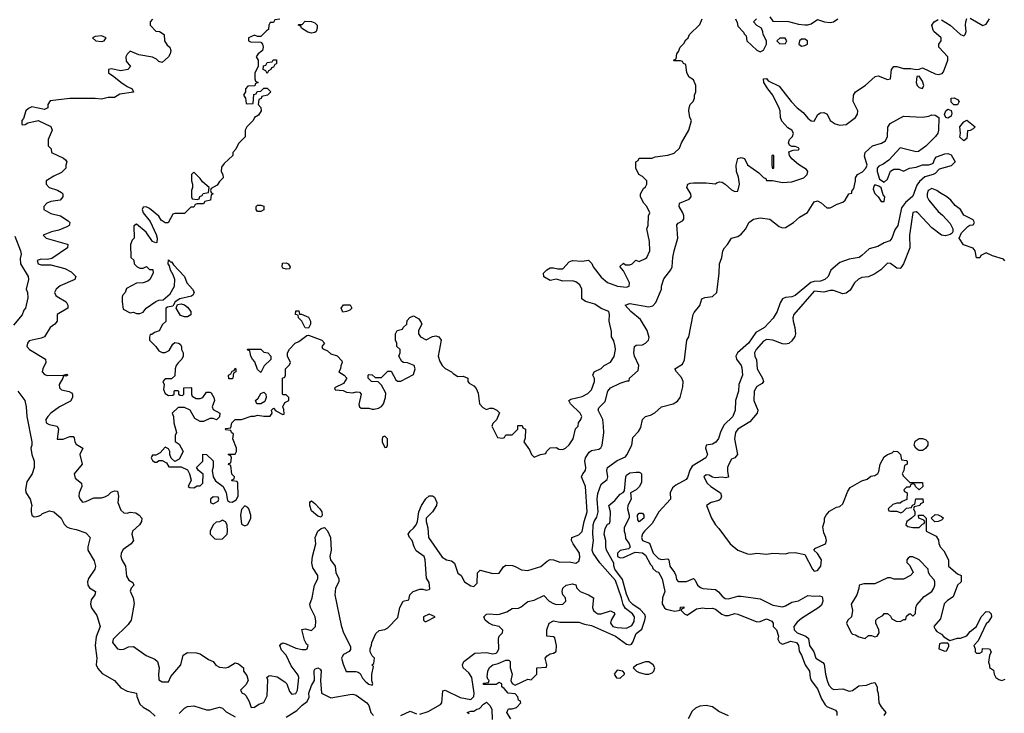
# Model space of a CAD drawing. Header units: inches. Extents: x 2601469 to 2753575, y 449403 to 582909.
# Tile 193 of 256: x 2633595 to 2639785, y 511564 to 515924. Entities that reach past the tile are written whole.
import ezdxf

# ---------------------------------------------------------------- set-up
doc = ezdxf.new("R2010")
doc.units = ezdxf.units.IN
doc.header["$MEASUREMENT"] = 0
doc.layers.add('C6531', color=7, linetype='Continuous')

msp = doc.modelspace()

# ---------------------------------------------------------------- linework, layer by layer
at = {"layer": 'C6531', "color": 4}
for points, elevation in [([(2634430, 515926), (2634414, 515910), (2634414, 515890), (2634450, 515852), (2634474, 515850), (2634502, 515830), (2634504.7, 515790), (2634522.8, 515762.8), (2634538, 515750), (2634544.7, 515730), (2634541, 515710), (2634530.7, 515689.3), (2634490, 515655.3), (2634470, 515662), (2634455.5, 515675.5), (2634430, 515689), (2634342.7, 515702.7), (2634290, 515726), (2634270, 515706), (2634262, 515690), (2634263.6, 515663.6), (2634291.3, 515630), (2634274, 515610), (2634230, 515602), (2634170, 515615.3), (2634154, 515610), (2634152, 515590), (2634187.5, 515567.5), (2634230, 515531.3), (2634270, 515504.7), (2634302, 515490), (2634310.8, 515469.2), (2634225.2, 515454.8), (2634190, 515435.3), (2634150, 515435.3), (2634110, 515424), (2634070, 515428.7), (2633910, 515429), (2633786.8, 515413.2), (2633772, 515390), (2633772, 515370), (2633750, 515359), (2633670, 515376), (2633650, 515366.6), (2633633.4, 515350), (2633618, 515302), (2633608.2, 515290), (2633607.3, 515270), (2633610, 515262), (2633630, 515264.7), (2633645.2, 515274.8), (2633710.8, 515290.8), (2633790, 515252), (2633798, 515230), (2633774, 515170), (2633774, 515130), (2633791.6, 515111.6), (2633794, 515090), (2633870, 515054), (2633883.6, 515043.6), (2633891.3, 515030), (2633884.7, 515010), (2633884.7, 514990), (2633857.3, 514962.7), (2633810, 514941.2), (2633761, 514910), (2633761, 514890), (2633781, 514870), (2633833, 514853), (2633857.5, 514837.5), (2633866, 514830), (2633866, 514810), (2633850, 514789.2), (2633790, 514781.2), (2633764.7, 514770), (2633746, 514750), (2633746.4, 514733.6), (2633746.8, 514730), (2633790, 514704.9), (2633850.4, 514690.4), (2633899.8, 514659.8), (2633910.7, 514649.3), (2633910, 514646), (2633904.7, 514630), (2633890, 514621.2), (2633839.8, 514600.2), (2633794, 514590), (2633742, 514570), (2633762, 514550), (2633893.2, 514513.2), (2633898, 514510), (2633896, 514490), (2633796.8, 514423.2), (2633770, 514417.2), (2633730, 514419.3), (2633704, 514410), (2633710, 514388.4), (2633730, 514383.8), (2633790, 514382.8), (2633879.3, 514359.3), (2633918.7, 514338.7), (2633947.3, 514310), (2633941, 514290), (2633849.1, 514250.9), (2633824, 514230), (2633814, 514210), (2633822, 514190), (2633830, 514183), (2633887.3, 514150), (2633898, 514130), (2633897.3, 514110), (2633830.8, 514070), (2633830, 514028.7), (2633816, 514010), (2633787.3, 513990), (2633750.7, 513930), (2633730, 513921.6), (2633654, 513906), (2633642.8, 513890), (2633638.8, 513870), (2633656, 513850), (2633757.3, 513790), (2633759.3, 513770), (2633739.3, 513730), (2633736.3, 513710), (2633750, 513694), (2633770, 513688.4), (2633869.4, 513690.6), (2633890, 513696), (2633898, 513690), (2633884, 513684), (2633870, 513686), (2633866, 513670), (2633843, 513630), (2633844, 513610), (2633857.5, 513597.5), (2633906.6, 513586.6), (2633919.5, 513579.5), (2633927.3, 513570), (2633927.7, 513550), (2633913.1, 513526.9), (2633844.9, 513490), (2633790.5, 513450), (2633770.6, 513430), (2633759.1, 513410), (2633760.7, 513390), (2633779.3, 513379.3), (2633830.8, 513370), (2633839.3, 513350), (2633830, 513287.3), (2633868, 513288), (2633910, 513304), (2633930, 513304.7), (2633936.8, 513296.8), (2633940.7, 513270), (2633950, 513256), (2633990.8, 513230), (2633973.4, 513190), (2633987.7, 513130), (2633936.3, 513070), (2633942.6, 513042.6), (2633984, 513010), (2633985.5, 512990), (2633969, 512951), (2633967.2, 512930), (2633972.5, 512912.5), (2633990, 512890.8), (2634010, 512895.5), (2634060.8, 512919.2), (2634110, 512919.5), (2634130, 512924.4), (2634150, 512935.5), (2634170, 512954.9), (2634190, 512963), (2634210, 512961), (2634216.4, 512930), (2634212.7, 512890), (2634230, 512840.7), (2634250, 512823.8), (2634270, 512822.4), (2634290, 512828.2), (2634324.4, 512824.4), (2634346.8, 512810), (2634362.8, 512790), (2634360.7, 512770), (2634347.3, 512750), (2634304, 512710), (2634299.1, 512690), (2634310.4, 512649.6), (2634294.8, 512630), (2634245.7, 512594.3), (2634232.2, 512570), (2634230.4, 512550), (2634235.8, 512530), (2634260.5, 512490), (2634265.5, 512425.5), (2634281.3, 512401.3), (2634306, 512386), (2634312, 512370), (2634294.8, 512350), (2634288.6, 512331.4), (2634308.2, 512290), (2634314.9, 512254.9), (2634296.4, 512150), (2634277.3, 512122.7), (2634183, 512030), (2634178, 512010), (2634210.5, 511970.5), (2634230, 511964.9), (2634250, 511968.2), (2634278.3, 511981.7), (2634310, 511983.8), (2634388.8, 511928.8), (2634445.2, 511905.2), (2634461, 511890), (2634471, 511850), (2634467.3, 511810), (2634470, 511774), (2634490, 511762.8), (2634530, 511762), (2634544.7, 511795.3), (2634608, 511870), (2634622, 511930), (2634650, 511946), (2634705.4, 511945.4), (2634730, 511938), (2634782, 511902), (2634810, 511891), (2634826.8, 511866.8), (2634850, 511854.8), (2634890, 511850.8), (2634905.2, 511854.8), (2634950, 511881), (2634970, 511876), (2635002, 511850), (2635002, 511830), (2635022, 511802), (2635032, 511770), (2635016.9, 511743.1), (2634982, 511710), (2634994, 511690), (2635006.8, 511686.8), (2635017.3, 511677.3), (2635038, 511638), (2635050, 511601), (2635070, 511602.8), (2635097.2, 511622.8), (2635130, 511632), (2635150, 511674), (2635154.6, 511774.6), (2635148, 511790), (2635160.4, 511799.6), (2635170, 511802), (2635213, 511793), (2635262.5, 511762.5), (2635274.8, 511750), (2635290, 511701), (2635305.5, 511685.5), (2635330, 511688.8), (2635340.5, 511710), (2635349.4, 511790), (2635344.8, 511804.8), (2635302.4, 511862.4), (2635270, 511929.2), (2635240.5, 511960.5), (2635229.4, 511990.6), (2635238, 512002), (2635250, 512006.8), (2635270, 512002), (2635330, 511973), (2635370, 511964.9), (2635394.2, 511965.8), (2635402, 511970), (2635408.7, 511990), (2635398.6, 511998.6), (2635384.8, 512024.8), (2635369.2, 512090.8), (2635390, 512094.8), (2635430, 512084.4), (2635453.5, 512110), (2635456.2, 512143.8), (2635452.1, 512170), (2635422.9, 512230), (2635418.4, 512250), (2635433, 512290), (2635447.8, 512370), (2635469.6, 512410), (2635469.6, 512430), (2635438.3, 512478.3), (2635431.3, 512510), (2635435.1, 512550), (2635456, 512630), (2635452.7, 512670), (2635469.3, 512710), (2635490, 512726.8), (2635510, 512732), (2635530.3, 512710.3), (2635548.2, 512670), (2635552.2, 512590), (2635544.9, 512550), (2635548.4, 512530), (2635578, 512490), (2635583, 512450), (2635600.7, 512410), (2635600.7, 512390), (2635579.3, 512350), (2635576.4, 512310), (2635616.1, 512116.1), (2635630.5, 512070.5), (2635674.8, 511985.2), (2635675.3, 511964.7), (2635666.8, 511953.2), (2635630, 511933.2), (2635621.1, 511918.9), (2635617.3, 511910), (2635627.3, 511872.7), (2635648, 511828), (2635707.5, 511827.5), (2635723.5, 511823.5), (2635734.8, 511814.8), (2635750, 511786), (2635770, 511762.8), (2635790, 511747.3), (2635810, 511742), (2635815.3, 511750), (2635808.4, 511768.4), (2635808.4, 511808.4), (2635818, 511858), (2635808, 511870), (2635822, 511878), (2635826, 511910), (2635810, 511926), (2635798, 511950), (2635798, 511970), (2635807.3, 511992.7), (2635808, 512010), (2635834.6, 512065.4), (2635854.6, 512085.4), (2635890, 512092), (2635910, 512102), (2635972.9, 512167.1), (2635984, 512230), (2636006, 512270), (2636042, 512278), (2636048, 512310), (2636068, 512330), (2636110, 512344.7), (2636130, 512344.7), (2636150, 512338), (2636170, 512342), (2636172.7, 512347.3), (2636170, 512386), (2636153.2, 512413.2), (2636144.2, 512530), (2636136.9, 512550), (2636086.6, 512586.6), (2636074.5, 512610), (2636062.7, 512650), (2636045.2, 512670), (2636037.2, 512690), (2636048.7, 512710), (2636070, 512727.3), (2636087, 512750), (2636095.1, 512770), (2636104.5, 512830), (2636120.5, 512870), (2636148.2, 512911.8), (2636170, 512930.8), (2636190, 512931.3), (2636202, 512922), (2636218, 512890), (2636215.5, 512870), (2636190.2, 512829.7), (2636150.6, 512790), (2636150.4, 512770), (2636160.3, 512730), (2636163.8, 512670), (2636250, 512546), (2636278, 512530), (2636310, 512522.8), (2636327.9, 512507.9), (2636350, 512444.7), (2636370.8, 512430.8), (2636391, 512391), (2636430, 512364.7), (2636450, 512362), (2636470, 512382), (2636473.6, 512446.4), (2636490, 512464.7), (2636570, 512444), (2636610, 512446), (2636636, 512484), (2636650, 512494.8), (2636692.5, 512492.5), (2636710, 512487.7), (2636750, 512465.5), (2636790, 512462.4), (2636870, 512486.4), (2636910, 512520.5), (2636930, 512530.6), (2636950, 512528.7), (2636990, 512514), (2637050, 512516.4), (2637090, 512508.4), (2637110, 512521), (2637116.1, 512543.9), (2637113.7, 512570), (2637073.3, 512630), (2637064.5, 512650), (2637065.2, 512670), (2637110, 512687), (2637130, 512708), (2637142.4, 512770), (2637163.1, 512830), (2637151, 512990), (2637126.6, 513050), (2637135.1, 513070), (2637151.8, 513090), (2637154.5, 513110), (2637147.6, 513150), (2637151.6, 513170), (2637174, 513206), (2637190, 513217.1), (2637235.4, 513224.6), (2637247.6, 513232.4), (2637255.6, 513250), (2637266.8, 513326.8), (2637266, 513370), (2637260.9, 513410), (2637232.3, 513470), (2637235.1, 513484.9), (2637275.1, 513524.9), (2637291.9, 513588.1), (2637309.2, 513610), (2637370, 513638.8), (2637414, 513654), (2637426, 513654), (2637428, 513670), (2637482, 513718), (2637487.3, 513750), (2637460.7, 513810), (2637456.2, 513830), (2637459, 513870), (2637470, 513878.8), (2637510, 513880.7), (2637528.7, 513890), (2637548.7, 513910), (2637552.9, 513927.1), (2637539.6, 513970), (2637498.6, 514038.6), (2637437, 514090), (2637402, 514130), (2637430, 514140.5), (2637550, 514119.3), (2637574.7, 514125.3), (2637593.4, 514146.6), (2637628.7, 514230), (2637629, 514250), (2637644.8, 514295.2), (2637689.3, 514350.7), (2637697.2, 514370), (2637701.2, 514430), (2637709.2, 514470), (2637733.2, 514550), (2637726, 514634), (2637734.6, 514645.4), (2637761.2, 514658.8), (2637769.1, 514670.9), (2637769.2, 514690), (2637762.7, 514710), (2637741.2, 514750), (2637742, 514770), (2637804, 514796), (2637815.3, 514810), (2637813.2, 514830), (2637789.2, 514870), (2637795.3, 514890), (2637810, 514897.3), (2637830, 514899.1), (2637910, 514898.8), (2637968.4, 514891.6), (2637979, 514901), (2637994.6, 514905.4), (2638010, 514902.8), (2638030, 514890.8), (2638070, 514854), (2638090, 514844), (2638110, 514846), (2638119.3, 514890), (2638113.8, 514933.8), (2638101.2, 514970), (2638099, 515010), (2638109.4, 515050.6), (2638130, 515058), (2638150.5, 515050.5), (2638170.6, 515010.6), (2638242, 514962), (2638270, 514932), (2638284.7, 514924.7), (2638290, 514914), (2638327.3, 514912.7), (2638390, 514900.5), (2638450, 514905.3), (2638524, 514930), (2638545.2, 514950), (2638548.7, 514970), (2638542, 514982), (2638490, 515014), (2638449, 515050), (2638435.3, 515070), (2638430, 515094), (2638456.4, 515103.6), (2638490, 515106), (2638495.3, 515110), (2638490, 515118), (2638470, 515126), (2638450, 515126), (2638435.3, 515135.3), (2638428.7, 515150), (2638435.3, 515170), (2638454, 515190), (2638459, 515210), (2638448.7, 515230), (2638424.1, 515244.1), (2638385.8, 515285.8), (2638377, 515310), (2638375.6, 515350), (2638370, 515368.7), (2638330, 515449.2), (2638298, 515490), (2638274, 515530), (2638270, 515552), (2638290, 515554), (2638300.3, 515540.3), (2638370, 515505.5), (2638444.9, 515410), (2638483, 515370), (2638520.6, 515340.6), (2638550, 515304), (2638570, 515287.3), (2638590, 515286.8), (2638612.3, 515327.7), (2638630, 515338.8), (2638650, 515340.7), (2638670.4, 515330.4), (2638691, 515290), (2638721, 515270), (2638750, 515260.4), (2638790, 515266), (2638849.3, 515310), (2638862, 515330), (2638863.7, 515350), (2638834.5, 515410), (2638836, 515450), (2638849.6, 515470.4), (2638909.6, 515510.4), (2638972.7, 515567.3), (2638992, 515570), (2639050, 515547.3), (2639068.9, 515551.1), (2639075.1, 515610), (2639089.5, 515630.5), (2639110, 515630.4), (2639150, 515617.1), (2639197.3, 515617.3), (2639230, 515611.3), (2639250, 515612), (2639270, 515622), (2639350, 515582.6), (2639370, 515578.7), (2639394.8, 515585.2), (2639403.3, 515596.7), (2639429.3, 515670), (2639429.2, 515690), (2639373.2, 515750), (2639374, 515770), (2639388.7, 515790), (2639388.7, 515810), (2639342, 515850), (2639338, 515858), (2639329, 515890), (2639344, 515910), (2639370, 515924.9)], 24), ([(2635230, 515926), (2635198, 515922), (2635190, 515906), (2635170, 515906), (2635162, 515890), (2635158, 515862), (2635145.4, 515854.6), (2635110, 515818), (2635090, 515818), (2635070, 515826), (2635034, 515810), (2635034, 515790), (2635045.4, 515785.4), (2635110, 515782), (2635122, 515770), (2635124.7, 515750), (2635122, 515730), (2635094, 515710), (2635082, 515690), (2635094, 515670), (2635094, 515630), (2635072, 515590), (2635072.7, 515552.7), (2635078, 515538), (2635094, 515530), (2635078, 515522), (2635072.7, 515507.3), (2635030, 515506), (2635014, 515490), (2635014, 515470), (2635002, 515450), (2635014, 515430), (2635018, 515398), (2635030, 515394), (2635062, 515398), (2635067.3, 515452.7), (2635082, 515458), (2635087.3, 515472.7), (2635110, 515474), (2635130, 515494), (2635150, 515494), (2635174, 515470), (2635151.6, 515448.4), (2635118, 515442), (2635112, 515428), (2635098, 515422), (2635094, 515390), (2635111.6, 515371.6), (2635112, 515350), (2635096.9, 515323.1), (2635071.6, 515308.4), (2635062, 515290), (2635022, 515250), (2635012, 515230), (2635012.7, 515187.3), (2634970, 515146), (2634954, 515110), (2634934, 515090), (2634934, 515070), (2634879.6, 515020.4), (2634863.6, 514996.4), (2634862, 514970), (2634872, 514950), (2634874, 514930), (2634850, 514906), (2634836.9, 514883.1), (2634798, 514862), (2634794, 514850), (2634798, 514838), (2634812, 514830), (2634798, 514822), (2634794, 514790), (2634758, 514782), (2634750, 514766), (2634710, 514766), (2634698, 514762), (2634690, 514746), (2634670, 514746), (2634630, 514706), (2634570, 514706), (2634558, 514702), (2634527.3, 514647.3), (2634510, 514646), (2634483.1, 514663.1), (2634468.4, 514688.4), (2634410, 514738), (2634390, 514748), (2634370, 514746), (2634364.7, 514730), (2634371.3, 514710), (2634414.4, 514654.4), (2634453.4, 514573.4), (2634458.8, 514550), (2634456, 514524), (2634450, 514522), (2634429.3, 514529.3), (2634390, 514588.7), (2634330, 514638), (2634312.7, 514627.3), (2634314, 514550), (2634302, 514538), (2634292, 514510), (2634294, 514430), (2634311.6, 514411.6), (2634314, 514390), (2634334, 514370), (2634350, 514362), (2634370, 514362), (2634391.6, 514371.6), (2634410, 514354), (2634432.7, 514352.7), (2634434, 514330), (2634412, 514290), (2634399.8, 514280.2), (2634371.1, 514268.9), (2634330, 514268), (2634266, 514234), (2634258, 514210), (2634242, 514190), (2634239.6, 514180.4), (2634238, 514150), (2634245.4, 514105.4), (2634290, 514082), (2634310, 514084.7), (2634330, 514078), (2634350, 514078), (2634370, 514084.7), (2634389.3, 514110.7), (2634450, 514152), (2634470, 514162), (2634496.4, 514163.6), (2634540.2, 514199.8), (2634568.7, 514250), (2634569, 514290), (2634560.2, 514320.2), (2634542, 514350), (2634536.4, 514376.4), (2634528.7, 514390), (2634530, 514414), (2634542, 514402), (2634550, 514402), (2634562, 514382), (2634630.7, 514310.7), (2634646, 514270), (2634681, 514230), (2634690.7, 514210.7), (2634685.4, 514194.6), (2634674.8, 514185.2), (2634602, 514170), (2634572, 514150), (2634556.9, 514123.1), (2634523.6, 514116.4), (2634514, 514110), (2634512.7, 514027.3), (2634491.6, 514008.4), (2634470.8, 513969.2), (2634442, 513958), (2634426, 513946), (2634414, 513946), (2634411.6, 513928.4), (2634411.3, 513910), (2634450.7, 513870.7), (2634470, 513842), (2634490, 513832), (2634510, 513832), (2634534.6, 513845.4), (2634556.4, 513883.6), (2634570, 513894), (2634594, 513890), (2634603.6, 513883.6), (2634611.3, 513870), (2634611.3, 513850), (2634622, 513830), (2634622, 513810), (2634614, 513790), (2634590, 513768), (2634578, 513750), (2634571.3, 513730), (2634570, 513686), (2634550, 513666), (2634510, 513666), (2634494, 513650), (2634502, 513630), (2634499.6, 513599.6), (2634510, 513574), (2634530, 513562), (2634556.4, 513563.6), (2634566, 513570), (2634566, 513590), (2634570, 513594), (2634590, 513594), (2634594, 513590), (2634594, 513570), (2634603.6, 513563.6), (2634618, 513562), (2634626, 513570), (2634626, 513610), (2634670, 513612), (2634674, 513610), (2634674, 513570), (2634678, 513558), (2634703.6, 513543.6), (2634730, 513542), (2634746, 513550), (2634770, 513582), (2634790, 513582), (2634798, 513578), (2634816, 513550), (2634818.8, 513530), (2634804.7, 513490), (2634810, 513474), (2634852, 513450), (2634851.6, 513428.4), (2634831.6, 513408.4), (2634810, 513418), (2634790, 513418), (2634750, 513398), (2634730, 513398), (2634696.4, 513416.4), (2634666, 513470), (2634630, 513486), (2634590, 513486), (2634554, 513450), (2634562, 513430), (2634564.7, 513390), (2634581, 513330), (2634572, 513310), (2634572.7, 513272.7), (2634596.9, 513256.9), (2634622, 513210), (2634598, 513162), (2634570, 513146), (2634548, 513168), (2634538, 513190), (2634538, 513210), (2634530, 513226), (2634510, 513238), (2634478.8, 513201.2), (2634450, 513186), (2634430, 513186), (2634423.6, 513176.4), (2634422, 513170), (2634430, 513154), (2634443.6, 513143.6), (2634456.4, 513143.6), (2634470, 513154), (2634490, 513154), (2634518, 513138), (2634532.7, 513112.7), (2634610, 513114), (2634650, 513094), (2634662, 513070), (2634672, 513030), (2634654, 512990), (2634663.6, 512983.6), (2634690, 512982), (2634710, 512994), (2634730, 512994), (2634746, 513010), (2634747.3, 513067.3), (2634718, 513090), (2634706, 513110), (2634746, 513150), (2634746, 513194), (2634770, 513192), (2634811.6, 513151.6), (2634811.6, 513111.6), (2634804.7, 513090), (2634811.3, 513050), (2634824.9, 513024.9), (2634874, 512990), (2634892, 512950), (2634902, 512902), (2634912.7, 512892.7), (2634930, 512892), (2634954.6, 512905.4), (2634968, 512930), (2634966, 513010), (2634962, 513022), (2634930, 513026), (2634926, 513030), (2634942, 513038), (2634946, 513050), (2634928.4, 513068.4), (2634922, 513122), (2634908.4, 513128.4), (2634910, 513134), (2634922, 513138), (2634926, 513170), (2634922, 513182), (2634906, 513190), (2634910, 513194), (2634950, 513194), (2634958, 513210), (2634958, 513230), (2634935.3, 513290), (2634938, 513318), (2634926, 513330), (2634922, 513342), (2634890, 513346), (2634886, 513350), (2634890, 513354), (2634922, 513358), (2634928, 513390), (2634950, 513412), (2634990, 513411.3), (2635048.9, 513431.1), (2635070, 513431.3), (2635090, 513438), (2635130, 513431), (2635170, 513432), (2635182, 513450), (2635178, 513470), (2635190, 513482), (2635204.7, 513464.7), (2635250, 513442), (2635256.4, 513443.6), (2635254.6, 513474.6), (2635248, 513490), (2635262, 513518), (2635286, 513530), (2635286, 513550), (2635270, 513566), (2635250, 513566), (2635246, 513570), (2635246, 513670), (2635262, 513678), (2635266, 513690), (2635266, 513730), (2635290, 513754), (2635298, 513770), (2635278, 513810), (2635278, 513830), (2635290, 513854), (2635326, 513890), (2635350, 513902), (2635400.4, 513939.6), (2635410, 513942), (2635494, 513910), (2635511.3, 513890), (2635494, 513870), (2635498, 513858), (2635530, 513842), (2635550, 513824.7), (2635590.9, 513810.9), (2635619.6, 513779.6), (2635622, 513770), (2635612.7, 513747.3), (2635611.6, 513728.4), (2635602, 513710), (2635634, 513690), (2635652, 513670), (2635630, 513638), (2635574, 513610), (2635578, 513598), (2635627.3, 513592.7), (2635650, 513582), (2635690, 513578), (2635710, 513584.7), (2635730, 513582), (2635742, 513570), (2635726, 513506), (2635732, 513490), (2635742, 513482), (2635790, 513482.8), (2635810, 513476), (2635823.1, 513476.9), (2635850, 513482), (2635870, 513492), (2635882, 513510), (2635895.3, 513550), (2635896.4, 513576.4), (2635870, 513626), (2635847.3, 513647.3), (2635806, 513650), (2635786, 513670), (2635786, 513690), (2635790, 513694), (2635810, 513692), (2635830, 513674), (2635870, 513674), (2635910, 513714), (2635930, 513714), (2635959.6, 513659.6), (2635970, 513652), (2635990, 513652), (2636070, 513694), (2636082, 513730), (2636075.3, 513750), (2636032.7, 513767.3), (2636008.4, 513768.4), (2635996.4, 513776.4), (2635978, 513810), (2635986, 513830), (2635986, 513850), (2635966, 513870), (2635966, 513890), (2635958, 513910), (2635958, 513950), (2635968, 513970), (2636002, 513978), (2636006, 513990), (2636028, 514010), (2636030, 514034), (2636047.3, 514052.7), (2636070, 514062), (2636103.6, 514043.6), (2636119.6, 514019.6), (2636122, 514010), (2636102, 513970), (2636102, 513950), (2636114, 513930), (2636150, 513912), (2636190, 513932), (2636210, 513936), (2636230.6, 513930.6), (2636244.7, 513910), (2636224.7, 513810), (2636235.3, 513775.3), (2636251.3, 513750), (2636270, 513731.3), (2636310, 513711.3), (2636319.6, 513699.6), (2636350, 513682), (2636383.6, 513683.6), (2636411.1, 513671.1), (2636412, 513650), (2636419.6, 513639.6), (2636450, 513622), (2636465.4, 513605.4), (2636476.9, 513576.9), (2636486, 513510), (2636505.4, 513485.4), (2636530, 513474), (2636550, 513482), (2636570, 513482), (2636594, 513470), (2636612, 513452), (2636591.6, 513408.4), (2636570, 513386), (2636562, 513370), (2636598, 513298), (2636630, 513294), (2636642, 513298), (2636650, 513314), (2636690, 513314), (2636726, 513350), (2636727.3, 513372.7), (2636752.7, 513372.7), (2636758, 513358), (2636774, 513350), (2636772.7, 513292.7), (2636764.7, 513270), (2636799.8, 513219.8), (2636811.6, 513191.6), (2636830, 513174), (2636868.4, 513191.6), (2636902, 513198), (2636906, 513210), (2636930, 513232), (2636970, 513234), (2636983.6, 513223.6), (2637010, 513222), (2637026, 513230), (2637048.4, 513251.6), (2637074, 513290), (2637088.4, 513351.6), (2637106, 513370), (2637108, 513390), (2637122, 513410), (2637128, 513430), (2637118, 513450), (2637058, 513510), (2637046, 513530), (2637060.4, 513539.6), (2637130, 513556), (2637165.6, 513574.4), (2637190, 513598), (2637209, 513650), (2637208.7, 513668.7), (2637198, 513690), (2637206, 513710), (2637250, 513732), (2637269.1, 513750.9), (2637310, 513772), (2637332.7, 513807.3), (2637341.2, 513850), (2637339, 513870), (2637330, 513906), (2637315.3, 513930), (2637316, 513964), (2637300.9, 514030), (2637302, 514070), (2637298, 514090), (2637250, 514109), (2637210, 514135.1), (2637152.7, 514152.7), (2637129.2, 514169.2), (2637129.5, 514230), (2637116.8, 514256.8), (2637090, 514277), (2637070, 514282.7), (2637010, 514281.2), (2636970, 514294), (2636930, 514284), (2636890, 514308), (2636888.7, 514330), (2636908.9, 514351.1), (2636930, 514364.7), (2636950, 514364.7), (2636976.9, 514356.9), (2637010, 514358.8), (2637050, 514401), (2637069.3, 514410.7), (2637130, 514406), (2637170, 514412), (2637190.9, 514390.9), (2637201, 514370), (2637250, 514306), (2637290, 514271.3), (2637354, 514250), (2637410, 514242), (2637426, 514250), (2637428, 514270), (2637390, 514346), (2637368, 514372), (2637390, 514394), (2637403.6, 514383.6), (2637430, 514382), (2637446, 514390), (2637468.4, 514411.6), (2637490, 514404.7), (2637530, 514422), (2637538, 514430), (2637555.3, 514470), (2637554, 514530), (2637538, 514610), (2637546, 514630), (2637548, 514690), (2637555.3, 514710), (2637538, 514750), (2637518, 514770), (2637498, 514810), (2637498, 514830), (2637516.4, 514863.6), (2637530, 514874), (2637538, 514890), (2637538, 514910), (2637510, 514938), (2637488, 514950), (2637468, 514990), (2637468, 515030), (2637482, 515038), (2637490, 515054), (2637570, 515054), (2637590, 515062), (2637670, 515071.3), (2637710, 515084.7), (2637743.1, 515116.9), (2637755.3, 515150), (2637802, 515230), (2637818, 515290), (2637808, 515310), (2637802, 515350), (2637804, 515370), (2637809.3, 515390.7), (2637828, 515410), (2637838, 515430), (2637838, 515450), (2637846, 515470), (2637846, 515510), (2637830, 515546), (2637803.1, 515563.1), (2637788, 515590), (2637782, 515642), (2637768, 515648), (2637762, 515662), (2637750, 515666), (2637710, 515666), (2637706, 515670), (2637722, 515678), (2637726, 515710), (2637736.4, 515723.6), (2637746, 515750), (2637770, 515774), (2637782, 515798), (2637798, 515810), (2637806, 515830), (2637870, 515894), (2637886, 515930)], 28), ([(2638094, 515930), (2638105.4, 515905.4), (2638110, 515882), (2638146, 515846), (2638150, 515834), (2638162, 515822), (2638166, 515790), (2638230, 515731.3), (2638250, 515722), (2638270, 515732), (2638288.7, 515770), (2638288.7, 515790), (2638268, 515830), (2638267.3, 515847.3), (2638258, 515870), (2638228, 515888), (2638208, 515910), (2638226, 515930)], 28), ([(2638310, 515942), (2638330, 515914), (2638428.4, 515911.6), (2638490, 515896), (2638530, 515891), (2638550, 515891.3), (2638570, 515898), (2638610, 515924.7), (2638654, 515910), (2638690, 515906), (2638710, 515911), (2638738, 515930)], 28), ([(2639390, 515923.8), (2639444, 515890), (2639510, 515830.8), (2639530, 515822.8), (2639539, 515830), (2639546, 515850), (2639540.7, 515890), (2639542, 515910), (2639550, 515930.7)], 24), ([(2639570, 515932.7), (2639650, 515887.3), (2639670, 515894.8), (2639691.6, 515930)], 24), ([(2636110, 511559.1), (2636163.3, 511576.7), (2636241.2, 511618.8), (2636249.4, 511630), (2636255.3, 511704.7), (2636269.2, 511710.8), (2636363.8, 511663.8), (2636430, 511650.5), (2636449.5, 511670), (2636452.6, 511690), (2636436.8, 511790), (2636418.4, 511818.4), (2636382.9, 511850), (2636378.4, 511870), (2636387, 511890), (2636457, 511943), (2636530, 511947), (2636570, 511938.4), (2636590, 511941.6), (2636599.5, 511950), (2636607.3, 511970), (2636605.1, 512030), (2636609.5, 512050), (2636629, 512070), (2636632.5, 512087.5), (2636608.7, 512110), (2636570, 512117.6), (2636545.1, 512130), (2636522, 512150), (2636513.2, 512170), (2636520.1, 512179.9), (2636530, 512186.8), (2636549.5, 512190.5), (2636590, 512184.9), (2636611.7, 512188.3), (2636657.4, 512202.6), (2636690, 512224), (2636730, 512224.9), (2636747.2, 512232.8), (2636790, 512266.8), (2636830, 512274.8), (2636890, 512304.7), (2636924, 512270), (2636950, 512254.9), (2636970, 512248.4), (2637009.3, 512250.7), (2637029, 512270), (2637025.2, 512290), (2637009.3, 512310), (2637006, 512330), (2637009.3, 512350), (2637030, 512370.6), (2637070, 512378.8), (2637090, 512371), (2637098, 512350), (2637118, 512330), (2637171.3, 512310), (2637202.8, 512290), (2637194.9, 512230), (2637203, 512210), (2637217.3, 512197.3), (2637230, 512190.5), (2637250, 512190.4), (2637310, 512208), (2637330, 512198.8), (2637335.5, 512190), (2637312.2, 512150), (2637309, 512131), (2637324.4, 512110), (2637350, 512102.8), (2637410, 512099.6), (2637442.7, 512117.3), (2637458.3, 512141.7), (2637459.2, 512170), (2637446.6, 512190), (2637403.6, 512223.6), (2637387.6, 512247.6), (2637377.7, 512290), (2637339.6, 512399.6), (2637241.7, 512510), (2637199.7, 512570), (2637194.3, 512590), (2637201.5, 512650), (2637197.8, 512690), (2637200.3, 512750), (2637206.3, 512770), (2637223, 512797), (2637232, 512830), (2637224.5, 512910), (2637230, 512946), (2637250, 513004), (2637287, 513033), (2637292.3, 513050), (2637285.6, 513090), (2637289.6, 513110), (2637350, 513152.4), (2637403.3, 513176.7), (2637411.9, 513188.1), (2637443, 513250), (2637450, 513298.8), (2637484.5, 513335.5), (2637500.1, 513359.9), (2637510, 513410.6), (2637529.8, 513430.2), (2637561.4, 513438.6), (2637587.4, 513452.6), (2637630, 513490.4), (2637702, 513510), (2637730, 513526.8), (2637746.6, 513550), (2637763.7, 513616.3), (2637766, 513650), (2637754.8, 513674.8), (2637724.2, 513710), (2637713.2, 513730), (2637760.8, 513759.2), (2637775, 513785), (2637789.2, 513910), (2637802, 513930), (2637829, 514070), (2637835.5, 514084.5), (2637871.5, 514128.5), (2637884, 514170), (2637902, 514178), (2637950, 514184.9), (2637978.4, 514210), (2637992.7, 514330), (2637995.1, 514390), (2638009.5, 514430), (2638016, 514470), (2638025.2, 514490), (2638044, 514510), (2638070, 514551), (2638110, 514561), (2638130, 514576), (2638159, 514610), (2638178, 514650), (2638208, 514670), (2638250, 514678.8), (2638310, 514670.6), (2638370, 514624.9), (2638390, 514616.3), (2638410, 514617.3), (2638459, 514650), (2638497.2, 514682.8), (2638548.2, 514711.8), (2638590, 514778), (2638610, 514784.7), (2638633.7, 514773.7), (2638670, 514742), (2638681, 514741), (2638690, 514741), (2638734.8, 514765.2), (2638770, 514776), (2638784, 514790), (2638808, 514830), (2638826, 514834), (2638826, 514846), (2638838, 514862), (2638848.7, 514910), (2638848.7, 514930), (2638862, 514950), (2638892.7, 514967.3), (2638914, 514990), (2638922, 515010), (2638905.6, 515065.6), (2638909.3, 515090), (2638955.3, 515130), (2639012.7, 515147.3), (2639038.6, 515161.4), (2639049.4, 515190), (2639052, 515248), (2639067.7, 515272.3), (2639150, 515318), (2639270, 515310.6), (2639310, 515317.3), (2639330, 515326), (2639350, 515324.7), (2639374, 515310), (2639370.7, 515229.3), (2639366, 515210), (2639351.3, 515190), (2639290.7, 515129.3), (2639244.7, 515095.3), (2639230, 515094), (2639130, 515118), (2639058.5, 515041.5), (2639023.5, 515016.5), (2638996, 515004), (2638984.7, 514990), (2638986, 514970), (2639001, 514921), (2639030, 514902), (2639050, 514922), (2639069, 514971), (2639090, 514984.7), (2639123.6, 514983.6), (2639150, 514972), (2639189.1, 514990.9), (2639230, 514996), (2639270, 515011), (2639310, 515011.3), (2639330, 515018), (2639337.2, 515022.8), (2639348, 515050), (2639359, 515061), (2639410, 515081), (2639430, 515082), (2639450, 515074), (2639476, 515030), (2639450, 515005.2), (2639376, 514984), (2639350, 514957.2), (2639338, 514950), (2639284.2, 514935.8), (2639252.2, 514907.8), (2639235.9, 514884.1), (2639210, 514814), (2639164.2, 514775.8), (2639138.7, 514741.3), (2639115.3, 514630), (2639096.7, 514603.3), (2639077.3, 514550), (2639065.2, 514534.8), (2639030, 514520.9), (2638990, 514497.6), (2638935.6, 514484.4), (2638890, 514441.2), (2638871.3, 514430), (2638810, 514419.3), (2638750, 514398), (2638694.9, 514350), (2638678, 514310), (2638655.5, 514290), (2638630, 514281.1), (2638590, 514279.3), (2638568.3, 514271.7), (2638470, 514189.8), (2638450, 514181.7), (2638410, 514178.4), (2638390.4, 514169.6), (2638375.8, 514144.2), (2638357, 514090), (2638332.6, 514047.4), (2638278, 513990), (2638223, 513957), (2638176.1, 513890), (2638107.7, 513830), (2638096.3, 513810), (2638102, 513790), (2638130, 513750.7), (2638135.5, 513735.5), (2638138.5, 513690), (2638115.2, 513630), (2638114.6, 513590), (2638095.2, 513530), (2638093.4, 513470), (2638078, 513430), (2638023.2, 513376.8), (2638002.7, 513337.3), (2637987.4, 513292.6), (2637971.8, 513268.2), (2637950, 513257), (2637911.1, 513248.9), (2637906.8, 513230), (2637918, 513190), (2637908.2, 513170), (2637822, 513118), (2637807.1, 513092.9), (2637794.1, 513045.9), (2637785.7, 513034.3), (2637720.7, 512999.3), (2637698.7, 512981.3), (2637684.2, 512950), (2637686.7, 512910), (2637612.2, 512830), (2637570, 512756.9), (2637522.6, 512710), (2637510, 512691.8), (2637504.9, 512670), (2637510.4, 512650.4), (2637554.3, 512634.3), (2637578, 512570), (2637610, 512536.5), (2637630, 512530.4), (2637670, 512534.8), (2637676, 512530), (2637681.6, 512490), (2637710.4, 512450), (2637720.4, 512430), (2637724.4, 512404.4), (2637733.4, 512393.4), (2637787.3, 512392.7), (2637830, 512411), (2637841, 512401), (2637856, 512370), (2637874.9, 512354.9), (2637890, 512348.2), (2637970, 512341.6), (2637988.8, 512328.8), (2638010, 512300.5), (2638030, 512286.4), (2638050, 512283.7), (2638110, 512300.4), (2638130, 512300.5), (2638250, 512284.9), (2638330, 512244.9), (2638390, 512234.4), (2638410, 512240.5), (2638450, 512263), (2638490, 512272.2), (2638550, 512304.4), (2638590, 512300.4), (2638623.5, 512303.5), (2638638, 512298), (2638642.8, 512290), (2638644, 512270), (2638635.1, 512244.9), (2638618.8, 512230), (2638510, 512161.1), (2638482.2, 512137.8), (2638461.6, 512110), (2638463.8, 512090), (2638483, 512070), (2638536, 512050), (2638554.7, 512034.7), (2638560.5, 511990), (2638588.2, 511950), (2638599.1, 511910), (2638643.9, 511883.9), (2638653.1, 511873.1), (2638660.3, 511810), (2638670.3, 511770.3), (2638682.3, 511742.3), (2638700.4, 511720.4), (2638713.7, 511713.7), (2638770, 511719.1), (2638810, 511704), (2638830, 511707.7), (2638870, 511738), (2638918.6, 511741.4), (2638950, 511754.8), (2638970, 511758), (2638986, 511730), (2638984.7, 511710), (2638991, 511690), (2638996, 511630), (2639010, 511604.7), (2639041, 511570), (2639027.7, 511550)], 16), ([(2639789, 514409), (2639779, 514419), (2639710, 514439), (2639670, 514458), (2639638, 514442), (2639630, 514426), (2639610, 514426), (2639602, 514470), (2639590, 514488), (2639529, 514509), (2639502, 514550), (2639516.4, 514583.6), (2639556.4, 514623.6), (2639568.4, 514631.6), (2639590, 514634), (2639598, 514650), (2639590, 514666), (2639530, 514695.3), (2639508.7, 514730), (2639475.1, 514755.1), (2639449, 514790), (2639424, 514810), (2639376.6, 514836.6), (2639361.2, 514850), (2639330, 514862), (2639306.7, 514850), (2639299.3, 514830), (2639299.3, 514810), (2639310.6, 514790), (2639370, 514717.3), (2639395.9, 514695.9), (2639443.5, 514643.5), (2639462, 514610), (2639462, 514590), (2639456.9, 514583.1), (2639445.4, 514574.6), (2639415.3, 514564.7), (2639390, 514569.2), (2639330, 514616), (2639240.9, 514710), (2639230, 514716.9), (2639210, 514711.8), (2639188.3, 514570), (2639190.3, 514490), (2639150, 514389), (2639134.9, 514365.1), (2639130, 514360.9), (2639110, 514362), (2639070, 514391.8), (2639050, 514394.5), (2639009.2, 514350.8), (2638970, 514325.6), (2638931.8, 514308.2), (2638890, 514302.4), (2638867.7, 514292.3), (2638843.8, 514270), (2638815.6, 514224.4), (2638790, 514204.5), (2638770, 514201.6), (2638710, 514222.7), (2638690, 514222.4), (2638650, 514212.2), (2638590, 514217.6), (2638461.3, 514070), (2638455.3, 514050), (2638457, 514030), (2638468.7, 513990), (2638473, 513950), (2638468.3, 513931.7), (2638450, 513905.2), (2638430, 513889.3), (2638410, 513884.5), (2638390, 513887.3), (2638328.7, 513910), (2638290, 513913.1), (2638270, 513904.2), (2638224.9, 513850), (2638213.7, 513830), (2638215.8, 513810), (2638226.3, 513786.3), (2638230.4, 513730), (2638264.9, 513670), (2638270.8, 513650), (2638262, 513638), (2638230, 513619.3), (2638212.7, 513590), (2638210.5, 513530), (2638234.8, 513470), (2638231.3, 513450), (2638184.6, 513395.4), (2638110.5, 513350), (2638095.8, 513330), (2638088.9, 513290), (2638106.8, 513190), (2638091.3, 513170), (2638070, 513162.7), (2638050, 513126), (2638044.4, 513110), (2638043.9, 513083.9), (2638050, 513049), (2638030, 513043.7), (2638010, 513049.3), (2637970, 513045.2), (2637950, 513049.2), (2637930, 513060.9), (2637910, 513062.7), (2637894.8, 513050), (2637917.3, 513010), (2637938.8, 512990), (2638001, 512950), (2638006.8, 512930), (2638001, 512910), (2637990, 512902.7), (2637942, 512890), (2637912, 512870), (2637944.9, 512790), (2637968.4, 512748.4), (2637990, 512726), (2638061, 512630), (2638110, 512590.7), (2638170, 512566.8), (2638190, 512564), (2638230, 512570.7), (2638290, 512564.9), (2638330, 512570.7), (2638410, 512567.3), (2638430, 512574), (2638470, 512574.8), (2638530, 512562), (2638578.8, 512470), (2638590, 512458.8), (2638610, 512462.8), (2638632.3, 512490), (2638635.1, 512530), (2638610, 512569.3), (2638588, 512590), (2638598, 512602), (2638661.2, 512630), (2638666, 512650), (2638662.7, 512670), (2638650, 512698), (2638644.5, 512735.5), (2638654, 512770), (2638654, 512790), (2638664, 512810), (2638685.4, 512834.6), (2638730, 512861), (2638750, 512864.7), (2638770, 512882), (2638800.4, 512959.6), (2638816.4, 512983.6), (2638890, 513024.7), (2638923.1, 513036.9), (2638945.6, 513054.4), (2638970, 513058), (2638989, 513071), (2638996.4, 513083.6), (2639005.2, 513130), (2639030, 513176), (2639050, 513190.8), (2639079, 513201), (2639090, 513211.3), (2639114, 513210), (2639132, 513190), (2639138, 513158), (2639170, 513154), (2639174, 513150), (2639174, 513130), (2639158, 513122), (2639154, 513090), (2639142, 513070), (2639150, 513054), (2639190, 513014), (2639270, 513014), (2639272, 512990), (2639250, 512968), (2639226, 512990), (2639222, 513002), (2639210, 513006), (2639198, 513002), (2639190, 512986), (2639170, 512986), (2639154, 512970), (2639158, 512958), (2639174, 512950), (2639172.7, 512907.3), (2639143.6, 512896.4), (2639130, 512886), (2639110, 512886), (2639083.6, 512876.4), (2639054, 512850), (2639058, 512838), (2639070, 512834), (2639110, 512834), (2639134.6, 512825.4), (2639146, 512830), (2639170, 512854), (2639202, 512858), (2639207.3, 512872.7), (2639222, 512878), (2639228.4, 512911.6), (2639272.7, 512912.7), (2639274, 512890), (2639258, 512882), (2639254, 512870), (2639218, 512862), (2639214, 512850), (2639222, 512830), (2639222, 512810), (2639202, 512790), (2639171.3, 512770), (2639164.7, 512750), (2639178, 512738), (2639210, 512731.3), (2639250, 512732), (2639270, 512754), (2639282, 512758), (2639286, 512770), (2639278, 512778), (2639248, 512790), (2639246, 512810), (2639274, 512810), (2639294, 512790), (2639294, 512710), (2639356.9, 512676.9), (2639371.6, 512651.6), (2639372.7, 512632.7), (2639382, 512610), (2639405.4, 512585.4), (2639434, 512530), (2639434, 512490), (2639490, 512442), (2639514, 512430), (2639514, 512390), (2639491.1, 512368.9), (2639464, 512296), (2639427.5, 512272.5), (2639407.7, 512252.3), (2639382.8, 512157.2), (2639342, 512110), (2639352, 512090), (2639359.6, 512079.6), (2639390, 512062), (2639404.7, 512044.7), (2639442, 512022), (2639490, 512036), (2639510, 512036), (2639549, 512051), (2639570, 512078), (2639609.1, 512110.9), (2639639, 512170), (2639670, 512204.7), (2639690, 512202), (2639696.9, 512196.9), (2639702, 512190), (2639704.7, 512170), (2639683.6, 512136.4), (2639670, 512126), (2639619.8, 512020.2), (2639594, 511990), (2639602, 511970), (2639602, 511950), (2639610, 511942), (2639630, 511942), (2639646, 511950), (2639648.4, 511971.6), (2639692, 511970), (2639702, 511950), (2639692.7, 511927.3), (2639685.4, 511885.4), (2639692.7, 511867.3), (2639692.7, 511852.7), (2639716, 511836), (2639721, 511810), (2639731.3, 511790), (2639750, 511776), (2639770, 511771), (2639790, 511778.8)], 24), ([(2633564.1, 514564.1), (2633600.7, 514470), (2633604, 514450), (2633597.1, 514422.9), (2633599.3, 514390), (2633647.3, 514310), (2633650.8, 514290), (2633636, 514230), (2633644.7, 514210), (2633645.4, 514174.6), (2633630.8, 514110), (2633621, 514099), (2633610.6, 514069.4), (2633556.1, 514003.9)], 16), ([(2633583, 513590), (2633626, 513530), (2633636, 513490), (2633640.5, 513430), (2633670.7, 513270), (2633670.8, 513250), (2633664.9, 513230), (2633670.7, 513190), (2633684.7, 513150), (2633686, 513110), (2633673, 513070), (2633640.3, 513019.7), (2633630.6, 512970.6), (2633633.2, 512953.2), (2633661, 512910), (2633672, 512870), (2633666.4, 512853.6), (2633666, 512830), (2633671.3, 512810), (2633682, 512802), (2633690, 512798.8), (2633710, 512802.8), (2633728, 512810), (2633739, 512821), (2633783.1, 512836.9), (2633808.4, 512831.6), (2633854.8, 512790), (2633874, 512754), (2633890, 512737.3), (2633910, 512727.3), (2633950, 512720.7), (2634010, 512698), (2634038, 512670), (2634022.8, 512610), (2634024, 512590), (2634062.5, 512522.5), (2634070.6, 512490), (2634067.7, 512470), (2634028.2, 512411.8), (2634022, 512390), (2634024, 512370), (2634033.4, 512353.4), (2634071, 512330), (2634066.8, 512310), (2634043.1, 512276.9), (2634039.3, 512250), (2634047.1, 512227.1), (2634079.9, 512179.9), (2634100.7, 512110), (2634075.6, 512044.4), (2634068.5, 511991.5), (2634079.1, 511910), (2634076.4, 511870), (2634085.7, 511845.7), (2634113.8, 511813.8), (2634190, 511770.6), (2634230, 511725.5), (2634270, 511704.4), (2634330, 511692), (2634330.8, 511670), (2634350, 511622.8), (2634370, 511602.8), (2634410, 511580.7), (2634446.6, 511546.6)], 16), ([(2636682, 511530), (2636658, 511570), (2636660.4, 511579.6), (2636668, 511592), (2636690, 511592), (2636719, 511601), (2636746, 511630), (2636742, 511642), (2636730, 511646), (2636727.3, 511667.3), (2636710, 511686), (2636666, 511690), (2636640.4, 511720.4), (2636626, 511730), (2636626, 511750), (2636610, 511758), (2636590, 511746), (2636510, 511746), (2636510, 511754), (2636542, 511758), (2636546, 511770), (2636538, 511778), (2636534.6, 511794.6), (2636537.2, 511830), (2636547.7, 511852.3), (2636569, 511870), (2636602, 511878), (2636650, 511898.8), (2636670, 511898), (2636678, 511890), (2636678, 511850), (2636691, 511810), (2636682, 511770), (2636691.6, 511751.6), (2636710, 511742), (2636790, 511778), (2636810, 511774), (2636846, 511810), (2636846, 511850), (2636906, 511854), (2636908, 511870), (2636899, 511910), (2636910, 511924.7), (2636930, 511938), (2636950, 511942), (2636968, 511952), (2636968.7, 511990), (2636958, 512038), (2636950, 512046), (2636908, 512050), (2636908, 512090), (2636924, 512130), (2636950, 512146), (2636990, 512137.3), (2637110, 512137.3), (2637144.9, 512124.9), (2637190, 512117.1), (2637341, 512050), (2637410, 511998.8), (2637430, 511994.8), (2637440.2, 511999.8), (2637449.4, 512010.6), (2637470, 512066.8), (2637506.8, 512093.2), (2637525.2, 512150), (2637529.2, 512170), (2637525.6, 512185.6), (2637495.9, 512215.9), (2637450, 512247.6), (2637428.3, 512270), (2637410, 512314), (2637384.4, 512404.4), (2637337.2, 512470), (2637329, 512491), (2637329, 512509), (2637284, 512590), (2637279, 512610), (2637279, 512650), (2637269.3, 512690.7), (2637274.6, 512725.4), (2637290, 512754), (2637302, 512758), (2637307.3, 512772.7), (2637308.7, 512830), (2637298, 512870), (2637337.2, 512902.8), (2637370, 512942), (2637388.7, 512951.3), (2637398, 512962), (2637405.2, 513050), (2637410, 513062), (2637430, 513076), (2637470, 513081), (2637490, 513081), (2637496.8, 513076.8), (2637504.7, 513070), (2637503.6, 513016.4), (2637492, 512990), (2637470, 512968), (2637434, 512950), (2637438, 512910), (2637418, 512870), (2637416, 512850), (2637426, 512810), (2637425.4, 512794.6), (2637394, 512730), (2637394, 512710), (2637402, 512690), (2637403.6, 512663.6), (2637426, 512630), (2637431.6, 512608.4), (2637422, 512598), (2637370, 512588), (2637352, 512570), (2637354, 512550), (2637370, 512542), (2637390, 512544.7), (2637463.1, 512576.9), (2637510, 512573), (2637530, 512558.8), (2637559.8, 512499.8), (2637570.7, 512490), (2637574.8, 512474.8), (2637596, 512456), (2637610, 512451), (2637634.8, 512410), (2637650.4, 512330), (2637636.3, 512290), (2637633.4, 512253.4), (2637647.7, 512227.7), (2637659.8, 512219.8), (2637713.6, 512206.4), (2637747.3, 512212.7), (2637750, 512232), (2637770, 512234), (2637770, 512226), (2637758, 512222), (2637754, 512210), (2637774, 512190), (2637790, 512182), (2637850, 512221), (2637890, 512226.8), (2637910, 512222.8), (2637950, 512226), (2637970, 512218.8), (2638008, 512188), (2638030, 512178.8), (2638050, 512178.8), (2638090, 512190.7), (2638110, 512186.8), (2638230, 512138.8), (2638250, 512141), (2638290, 512158), (2638323.6, 512143.6), (2638332, 512130), (2638332, 512110), (2638351.6, 512088.4), (2638364.7, 512050), (2638362, 512030), (2638372, 512010), (2638390, 511998), (2638442.5, 512017.5), (2638477.3, 512010), (2638490, 511991), (2638495.8, 511955.8), (2638510.5, 511930), (2638532.7, 511870), (2638560.7, 511830), (2638564, 511790), (2638570.7, 511770), (2638610, 511718.8), (2638635.8, 511655.8), (2638658, 511618), (2638670, 511606.8), (2638723.6, 511583.6), (2638731.1, 511571.1), (2638731, 511550)], 12), ([(2635270, 511540.7), (2635338, 511582), (2635370, 511615.8), (2635402, 511638), (2635413.6, 511666.4), (2635412.3, 511690), (2635430, 511738.8), (2635447.3, 511770), (2635445.6, 511834.4), (2635450, 511842.8), (2635470, 511850.8), (2635482.8, 511842.8), (2635490.4, 511830.4), (2635486, 511770), (2635491.6, 511691.6), (2635550, 511660.7), (2635670, 511682), (2635690, 511684), (2635710, 511679.1), (2635776.3, 511630), (2635790, 511614), (2635803.1, 511570), (2635818, 511550)], 16), ([(2636420.4, 511560.4), (2636408.7, 511570), (2636430, 511578), (2636450, 511578), (2636468, 511590), (2636485.2, 511594.8), (2636510, 511622), (2636530, 511634), (2636550, 511614), (2636562, 511590), (2636564.7, 511524.7)], 12), ([(2634596.4, 511563.6), (2634630, 511596.3), (2634650, 511607.3), (2634690, 511610.6), (2634770, 511585.5), (2634790, 511585.5), (2634850, 511603), (2634870, 511596.3), (2634893.4, 511573.4), (2634950, 511541.6)], 16), ([(2635990, 511551.4), (2636050, 511577.6), (2636090, 511562)], 16), ([(2638050, 511548.7), (2637990, 511575.3), (2637950, 511606), (2637910, 511613.2), (2637870, 511609.6), (2637843.4, 511596.6), (2637821.7, 511578.3), (2637797, 511530)], 12)]:
    msp.add_lwpolyline(points, dxfattribs=dict(at, elevation=elevation))
for points, elevation in [([(2635430, 515839), (2635405.6, 515845.6), (2635366, 515870), (2635362, 515882), (2635346, 515890), (2635350, 515894), (2635370, 515894), (2635390, 515914), (2635430, 515912), (2635450, 515904.7), (2635464.7, 515890), (2635464.7, 515870), (2635458, 515850), (2635450, 515844)], 28), ([(2634110, 515822), (2634070, 515819), (2634052, 515810), (2634074, 515790), (2634110, 515787.3), (2634126, 515790), (2634138, 515810)], 24), ([(2638407.3, 515807.3), (2638372.7, 515807.3), (2638354, 515790), (2638372.7, 515772.7), (2638410, 515774), (2638418, 515790)], 28), ([(2638530, 515802), (2638510, 515802), (2638498, 515790), (2638492, 515770), (2638510, 515758), (2638530, 515761), (2638548, 515770), (2638548, 515790)], 28), ([(2635150, 515586), (2635142, 515602), (2635126, 515610), (2635127.3, 515632.7), (2635142, 515638), (2635150, 515654), (2635182, 515658), (2635188.4, 515671.6), (2635210, 515672), (2635210, 515646), (2635198, 515642), (2635190, 515626), (2635178, 515622), (2635174, 515610), (2635158, 515602)], 28), ([(2639250, 515568), (2639234, 515566), (2639231.3, 515530), (2639238, 515510), (2639250, 515498), (2639270, 515492), (2639279, 515510), (2639270, 515538)], 24), ([(2639468.4, 515388.4), (2639450, 515406), (2639450, 515431.3), (2639470, 515432), (2639490, 515422), (2639502, 515410), (2639490, 515389)], 16), ([(2639430, 515304), (2639418, 515310), (2639408, 515328), (2639418, 515350), (2639430, 515362), (2639450, 515354), (2639454, 515334), (2639450, 515318)], 16), ([(2639530, 515162), (2639505.2, 515185.2), (2639508.7, 515210), (2639506, 515250), (2639530, 515282), (2639550, 515291.3), (2639602, 515250), (2639590, 515238), (2639570, 515228), (2639554, 515226), (2639550, 515178)], 16), ([(2638330, 514986), (2638326, 515010), (2638326, 515070), (2638330, 515074), (2638334, 515070), (2638334, 514990)], 24), ([(2634690, 514966), (2634674, 514950), (2634674, 514910), (2634682, 514890), (2634682, 514870), (2634674, 514850), (2634674, 514810), (2634678, 514798), (2634710, 514794), (2634722, 514798), (2634727.3, 514812.7), (2634742, 514818), (2634748.4, 514831.6), (2634782, 514838), (2634786, 514870), (2634744, 514904), (2634730, 514926)], 28), ([(2638970, 514886), (2638963.6, 514876.4), (2638961, 514859), (2638970, 514832), (2638991.3, 514811.3), (2639010, 514782), (2639030, 514782), (2639033.2, 514810), (2639024, 514824), (2639010, 514866), (2638996.4, 514876.4)], 16), ([(2635090, 514718), (2635082, 514730), (2635082, 514750), (2635090, 514758), (2635110, 514758), (2635130, 514751.3), (2635130, 514728), (2635110, 514718)], 28), ([(2635270, 514355.3), (2635250, 514362), (2635244, 514370), (2635246.6, 514393.4), (2635270, 514396), (2635282, 514390), (2635296, 514370), (2635290, 514358)], 28), ([(2634630, 514055.3), (2634605.2, 514065.2), (2634578, 514110), (2634587.3, 514132.7), (2634610, 514138), (2634630, 514131.3), (2634650, 514116), (2634671.3, 514090), (2634670, 514068), (2634650, 514055.3)], 28), ([(2635354, 514074), (2635366, 514074), (2635410, 514054), (2635422, 514030), (2635422, 514010), (2635410, 513986), (2635390, 513988), (2635368, 514030), (2635348, 514050), (2635346, 514066), (2635328, 514070), (2635330, 514094), (2635350, 514094)], 28), ([(2635626, 514086), (2635615.3, 514110), (2635630, 514131.3), (2635671.6, 514131.6), (2635682, 514110), (2635670, 514098), (2635650, 514088.7)], 28), ([(2635110, 513706), (2635090, 513726), (2635074, 513774), (2635058, 513790), (2635048, 513810), (2635042, 513842), (2635030, 513846), (2635027.3, 513852.7), (2635110, 513854), (2635130, 513834), (2635154, 513830), (2635174, 513810), (2635172.7, 513787.3), (2635131.6, 513748.4)], 28), ([(2634910, 513666), (2634908, 513690), (2634922, 513698), (2634930, 513714), (2634942, 513718), (2634950, 513734), (2634954, 513730), (2634954, 513710), (2634938, 513702), (2634934, 513670), (2634930, 513666)], 28), ([(2635110, 513508.7), (2635086, 513510), (2635078, 513530), (2635094.6, 513545.4), (2635110, 513574), (2635130, 513582), (2635142, 513570), (2635144.7, 513550), (2635136, 513524)], 28), ([(2635890, 513306), (2635878, 513302), (2635874, 513290), (2635874, 513270), (2635890, 513234), (2635902, 513238), (2635906, 513250), (2635906, 513290)], 28), ([(2639250, 513215.3), (2639240.2, 513220.2), (2639228, 513230), (2639218, 513250), (2639224.7, 513275.3), (2639250, 513292), (2639270, 513292), (2639290, 513284.7), (2639304.7, 513270), (2639304.7, 513250), (2639290, 513228.7), (2639270, 513215.3)], 24), ([(2634810, 512926), (2634794, 512910), (2634794, 512890), (2634810, 512882), (2634842, 512898), (2634846, 512910), (2634842, 512922)], 28), ([(2635010, 512868), (2634990, 512846), (2634982.8, 512810), (2634990, 512754), (2635010, 512742), (2635028.4, 512751.6), (2635048.7, 512790), (2635048.7, 512810), (2635035.3, 512850), (2635030, 512858)], 28), ([(2635490, 512798), (2635470, 512802.7), (2635430, 512837.2), (2635418, 512870), (2635419, 512890), (2635423.7, 512896.3), (2635430, 512898.8), (2635450, 512884), (2635480.7, 512850), (2635494, 512830), (2635496, 512810)], 24), ([(2637490, 512768.7), (2637480.4, 512780.4), (2637478, 512810), (2637490, 512822), (2637510, 512822), (2637518, 512810), (2637518, 512790)], 12), ([(2639348.4, 512768.4), (2639326, 512790), (2639350, 512814), (2639370, 512812), (2639390, 512802), (2639402, 512790), (2639390, 512778), (2639370, 512769.2)], 24), ([(2634870, 512778), (2634850, 512768), (2634830, 512766), (2634811.6, 512748.4), (2634792, 512710), (2634792, 512690), (2634822, 512662), (2634830, 512658), (2634870, 512662), (2634898, 512690), (2634902, 512710), (2634898, 512750), (2634888.4, 512768.4)], 28), ([(2639210, 512548), (2639190, 512548), (2639179.6, 512540.4), (2639172, 512530), (2639172.7, 512512.7), (2639190, 512494), (2639212, 512450), (2639194, 512430), (2639150, 512408), (2639091.6, 512408.4), (2639070, 512415.3), (2639050, 512415.3), (2638970, 512379), (2638901.4, 512378.6), (2638872, 512370), (2638871.1, 512348.9), (2638858, 512310), (2638821, 512250), (2638831.3, 512210), (2638824.7, 512170), (2638802, 512150), (2638792, 512130), (2638822, 512070), (2638830, 512062), (2638850, 512058), (2638870, 512044.7), (2638910, 512034), (2638930, 512054), (2638950, 512054), (2638970, 512044.7), (2638986, 512050), (2638998, 512070), (2638995.3, 512090), (2638978, 512130), (2638978, 512150), (2638990, 512162), (2639020.4, 512179.6), (2639030, 512192), (2639050, 512192), (2639070, 512174), (2639078, 512158), (2639104.5, 512144.5), (2639130, 512141), (2639154, 512154), (2639166, 512154), (2639170, 512174), (2639186, 512190), (2639194, 512190), (2639210, 512174), (2639227.3, 512192.7), (2639228, 512230), (2639234.6, 512245.4), (2639282, 512298), (2639329.1, 512330.9), (2639342, 512350), (2639348.7, 512370), (2639348.7, 512390), (2639343.1, 512403.1), (2639318, 512430), (2639308, 512450), (2639306, 512470), (2639250, 512528)], 24), ([(2636170, 512188), (2636134, 512170), (2636134, 512150), (2636142, 512142), (2636150, 512142), (2636206, 512170)], 24), ([(2639430, 512006), (2639390, 512006), (2639378, 512002), (2639374, 511970), (2639410, 511954), (2639422, 511958), (2639436.4, 511983.6), (2639436.4, 511996.4)], 24), ([(2637530, 511889), (2637474, 511870), (2637452, 511850), (2637472, 511830), (2637490, 511821), (2637530, 511811), (2637550, 511811), (2637570, 511818), (2637582, 511830), (2637588.7, 511850), (2637578, 511870), (2637550, 511888.7)], 12), ([(2637350, 511835.3), (2637332, 511810), (2637346.4, 511786.4), (2637370, 511786), (2637398, 511810), (2637396.4, 511816.4), (2637386, 511830)], 12)]:
    msp.add_lwpolyline(points, close=True, dxfattribs=dict(at, elevation=elevation))

doc.saveas('drawing.dxf')
